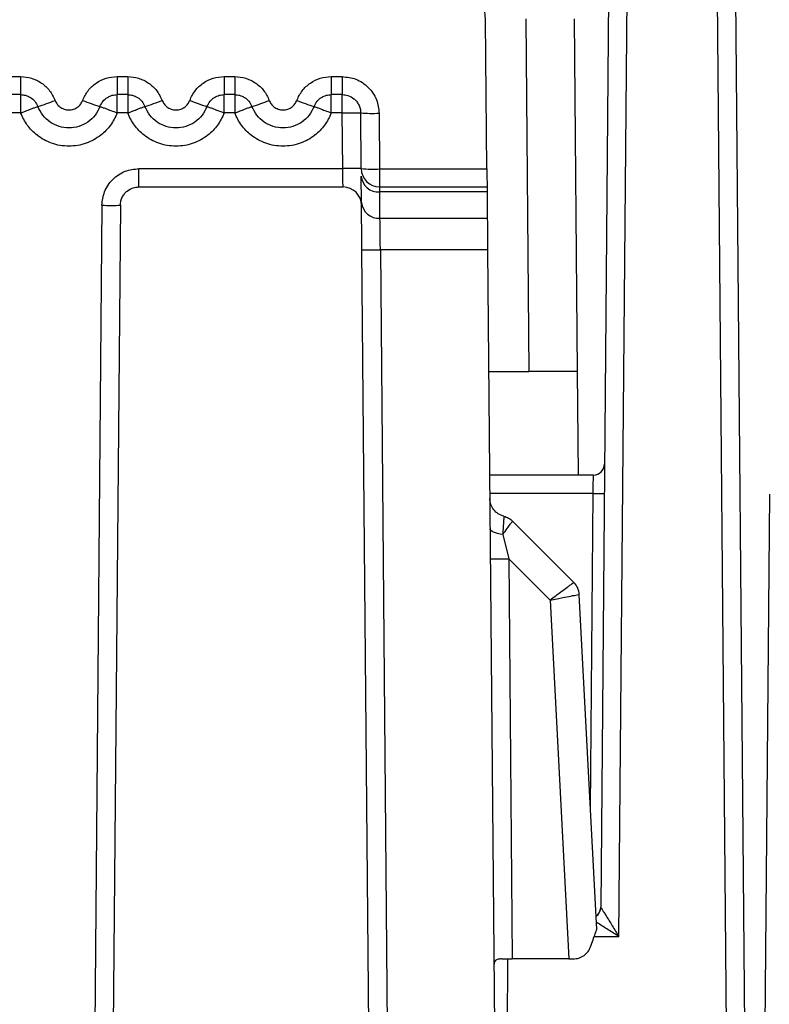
# Model space of a CAD drawing. Extents: x 897.4 to 914.4, y -8.5 to 2.5.
# Tile 62 of 102: x 907.661 to 908.061, y -5.089 to -4.565. Entities that reach past the tile are written whole.
import ezdxf

# ---------------------------------------------------------------- set-up
doc = ezdxf.new("R2010")
doc.units = 0
doc.header["$LTSCALE"] = 4
doc.header["$MEASUREMENT"] = 0
doc.layers.get('0').update_dxf_attribs({"linetype": 'CONTINUOUS'})

msp = doc.modelspace()

# ---------------------------------------------------------------- linework, layer by layer
for p, q in [((907.9774915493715, -4.294568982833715), (907.9710073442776, -5.037582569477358)), ((907.9807133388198, -5.053107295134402), (907.9873336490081, -4.294483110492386)), ((908.0308784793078, -4.294483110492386), (908.0414892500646, -5.510365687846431)), ((908.0407205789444, -4.294568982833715), (908.053249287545, -5.730212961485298)), ((907.9103321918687, -4.644087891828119), (907.9096405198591, -4.564832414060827)), ((907.931013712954, -4.564051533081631), (907.93265474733, -4.752097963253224)), ((907.9568779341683, -4.564051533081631), (907.9585189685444, -4.752097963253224)), ((907.6561073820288, -4.59487530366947), (907.6617110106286, -4.59487530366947)), ((907.6617110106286, -4.59487530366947), (907.6617110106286, -4.604460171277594)), ((907.7131940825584, -4.59487530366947), (907.7187975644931, -4.59487530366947)), ((907.7131940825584, -4.59487530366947), (907.7131940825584, -4.604460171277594)), ((907.7187975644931, -4.59487530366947), (907.7187975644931, -4.604460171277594)), ((907.770280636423, -4.59487530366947), (907.7758842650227, -4.59487530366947)), ((907.770280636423, -4.59487530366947), (907.770280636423, -4.604460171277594)), ((907.7758842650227, -4.59487530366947), (907.7758842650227, -4.604460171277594)), ((907.8273673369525, -4.59487530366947), (907.8332073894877, -4.59487530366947)), ((907.8273673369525, -4.59487530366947), (907.8273673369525, -4.604460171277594)), ((907.8332073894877, -4.59487530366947), (907.8332073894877, -4.604460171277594)), ((907.6617110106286, -4.604460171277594), (907.6561073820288, -4.604460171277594)), ((907.6617110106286, -4.604460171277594), (907.6617110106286, -4.614216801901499)), ((907.7187975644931, -4.604460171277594), (907.7131940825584, -4.604460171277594)), ((907.7131940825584, -4.614216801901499), (907.7131940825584, -4.604460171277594)), ((907.7187975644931, -4.604460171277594), (907.7187975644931, -4.614216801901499)), ((907.7758842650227, -4.604460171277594), (907.770280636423, -4.604460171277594)), ((907.770280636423, -4.614216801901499), (907.770280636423, -4.604460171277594)), ((907.7758842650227, -4.604460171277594), (907.7758842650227, -4.614216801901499)), ((907.8332073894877, -4.604460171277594), (907.8273673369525, -4.604460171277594)), ((907.8273673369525, -4.614216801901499), (907.8273673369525, -4.604460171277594)), ((907.8332073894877, -4.614216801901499), (907.8332073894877, -4.604460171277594)), ((907.6617110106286, -4.614216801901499), (907.6561073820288, -4.614216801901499)), ((907.7187975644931, -4.614216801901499), (907.7131940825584, -4.614216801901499)), ((907.7758842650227, -4.614216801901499), (907.770280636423, -4.614216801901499)), ((907.8332073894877, -4.614216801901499), (907.8273673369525, -4.614216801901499)), ((907.8334665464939, -4.643916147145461), (907.8332073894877, -4.614216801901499)), ((907.8433086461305, -4.643916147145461), (907.8430494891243, -4.614216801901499)), ((907.8528915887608, -4.614388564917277), (907.853150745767, -4.644087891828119)), ((907.7247328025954, -4.643916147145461), (907.8334665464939, -4.643916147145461)), ((907.7247328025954, -4.653672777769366), (907.7247328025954, -4.643916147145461)), ((907.8434654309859, -4.661883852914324), (907.843343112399, -4.647872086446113)), ((907.853150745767, -4.644087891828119), (907.9103321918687, -4.644087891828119)), ((907.853150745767, -4.644087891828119), (907.853150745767, -4.653672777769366)), ((907.7247328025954, -4.653672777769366), (907.8336368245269, -4.653672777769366)), ((907.853150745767, -4.653672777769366), (907.910415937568, -4.653672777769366)), ((907.9104389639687, -4.656310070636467), (907.8531853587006, -4.656310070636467)), ((907.8533075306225, -4.670321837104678), (907.8531853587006, -4.656310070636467)), ((907.9104389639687, -4.656310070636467), (907.9105611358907, -4.670321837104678)), ((907.7050484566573, -4.663429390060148), (907.6966379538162, -5.627183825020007)), ((907.7148907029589, -4.663429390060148), (907.7064800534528, -5.627183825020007)), ((907.8533075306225, -4.670321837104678), (907.9105611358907, -4.670321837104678)), ((907.8522415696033, -5.667533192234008), (907.8436863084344, -4.687197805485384)), ((907.910708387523, -4.687197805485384), (907.8535285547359, -4.687197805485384)), ((907.8535285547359, -4.687197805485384), (907.8620838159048, -5.667533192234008)), ((907.910708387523, -4.687197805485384), (907.9192636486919, -5.667533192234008)), ((907.9112748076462, -4.752097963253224), (907.93265474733, -4.752097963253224)), ((907.9585189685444, -4.752097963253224), (907.93265474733, -4.752097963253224)), ((907.9585189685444, -4.752097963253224), (907.9589998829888, -4.807216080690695)), ((907.9671635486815, -4.807216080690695), (907.9117558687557, -4.807216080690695)), ((907.9670272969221, -4.816972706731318), (907.9118409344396, -4.816972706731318)), ((907.9655631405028, -4.984744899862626), (907.9670272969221, -4.816972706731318)), ((908.0532492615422, -5.730212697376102), (908.0612161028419, -4.817313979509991)), ((907.956725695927, -4.864421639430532), (907.9240563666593, -4.831752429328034)), ((907.9187868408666, -4.838845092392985), (907.9219873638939, -4.851825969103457)), ((907.9219873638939, -4.851825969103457), (907.9238483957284, -5.065090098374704)), ((907.9219873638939, -4.851825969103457), (907.943987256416, -4.873825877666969)), ((907.956725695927, -4.8644217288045), (907.956725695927, -4.864421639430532)), ((907.943987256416, -4.873825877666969), (907.9540109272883, -5.065090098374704)), ((907.9595950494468, -4.870866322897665), (907.9595947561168, -4.870865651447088)), ((907.9689486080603, -5.049342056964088), (907.9595950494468, -4.870866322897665)), ((907.9709105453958, -5.038604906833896), (907.9710088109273, -5.037584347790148)), ((907.9710073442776, -5.037582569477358), (907.9710088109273, -5.037584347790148)), ((907.9675877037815, -5.053107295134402), (907.9807133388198, -5.053107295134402)), ((907.9180986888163, -5.460981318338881), (907.9215535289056, -5.065093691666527)), ((907.9540109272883, -5.065090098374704), (907.9238483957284, -5.065090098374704)), ((907.9540109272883, -5.065090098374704), (907.9563250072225, -5.065090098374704))]:
    msp.add_line(p, q)
at = {"flags": 128}
for points in [[(907.9103321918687, -4.644087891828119), (907.9103486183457, -4.64597103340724), (907.9103644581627, -4.647774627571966), (907.91037883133, -4.649431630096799), (907.9103915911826, -4.650880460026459), (907.9104018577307, -4.652067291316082), (907.9104096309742, -4.652948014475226), (907.9104143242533, -4.653489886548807), (907.910415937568, -4.653672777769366)], [(907.910415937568, -4.653672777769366), (907.9104184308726, -4.653971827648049), (907.9104262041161, -4.654859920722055), (907.9104389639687, -4.656310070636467)], [(907.9105611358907, -4.670321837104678), (907.9105821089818, -4.672717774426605), (907.9106085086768, -4.675743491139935), (907.9106393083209, -4.679268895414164), (907.9106730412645, -4.683142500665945), (907.910708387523, -4.687197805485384)], [(907.9187868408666, -4.838845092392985), (907.9173666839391, -4.838659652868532), (907.9160559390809, -4.838402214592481), (907.9148865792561, -4.838079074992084), (907.9138873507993, -4.837698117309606), (907.9130826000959, -4.837268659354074), (907.9124919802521, -4.836801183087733), (907.9121300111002, -4.836307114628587), (907.9120053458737, -4.835798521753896)]]:
    msp.add_lwpolyline(points, dxfattribs=at)
for centre, radius, start, end in [((907.8801141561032, -4.565090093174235), 0.02952755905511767, 0.4999999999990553, 90.00000000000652), ((907.6422765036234, -4.515392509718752), 0.09959799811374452, 286.7044294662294, 292.3175562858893), ((907.732614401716, -4.51543255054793), 0.09955556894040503, 247.6812466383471, 253.2967676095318), ((907.6993772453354, -4.51543255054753), 0.09955556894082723, 286.7032323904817, 292.3187533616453), ((907.7897034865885, -4.515425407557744), 0.0995631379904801, 247.6814602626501, 253.296553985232), ((907.7564497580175, -4.515392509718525), 0.09959799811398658, 286.7044294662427, 292.3175562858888), ((907.8467917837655, -4.515419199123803), 0.0995695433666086, 247.6818889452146, 253.2967008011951), ((907.8496121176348, -4.520239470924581), 0.09420619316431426, 266.0054037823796, 271.9949625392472), ((907.8383875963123, -4.925879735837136), 0.2820065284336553, 89.00013060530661, 90.99986939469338), ((907.8498710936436, -4.549939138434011), 0.09420585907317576, 266.0054999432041, 271.9950797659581), ((907.8531507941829, -4.64383025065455), 0.009842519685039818, 180.5000000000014, 270), ((907.8525531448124, -4.647088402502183), 0.00924331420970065, 184.8635966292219, 273.9219147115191), ((907.8336367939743, -4.663515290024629), 0.009842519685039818, 0.5000000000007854, 90), ((907.7099695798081, -4.381588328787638), 0.2818840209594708, 268.9996811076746, 271.0003188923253), ((907.8526753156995, -4.661100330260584), 0.0092431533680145, 184.8626780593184, 273.9219894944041), ((907.8486074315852, -4.405177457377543), 0.2820632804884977, 269.0003169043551, 270.9996830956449), ((907.9671635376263, -4.80131056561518), 0.005905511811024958, 270, 359.4999999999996), ((907.9699799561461, -4.647761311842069), 0.1692371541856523, 269.0003170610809, 270.9996829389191), ((907.9168942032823, -4.550123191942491), 0.3017457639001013, 269.0982296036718, 270.9671402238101), ((907.9497663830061, -4.871380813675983), 0.009841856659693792, 2.999513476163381, 44.99942913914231), ((907.9651020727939, -5.037531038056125), 0.005905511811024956, 306.0777328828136, 359.5000000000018), ((907.9651069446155, -5.037533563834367), 0.005901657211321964, 306.0467425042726, 349.5409596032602)]:
    msp.add_arc(centre, radius, start, end)
for points, knots in [([(907.6617110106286, -4.59487530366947), (907.6636872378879, -4.595038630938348), (907.6676520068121, -4.595366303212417), (907.6730018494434, -4.598133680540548), (907.677523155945, -4.602135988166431), (907.6792378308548, -4.605728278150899), (907.680097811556, -4.607529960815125)], [0, 0, 0, 0, 0.2491645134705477, 0.4998816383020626, 0.749169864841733, 1, 1, 1, 1]), ([(907.6948072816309, -4.607529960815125), (907.6956656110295, -4.605742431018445), (907.697387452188, -4.602156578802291), (907.7018826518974, -4.598147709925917), (907.707235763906, -4.59535382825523), (907.7112039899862, -4.59503513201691), (907.7131940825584, -4.59487530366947)], [0, 0, 0, 0, 0.2492302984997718, 0.4999653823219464, 0.7492292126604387, 1, 1, 1, 1]), ([(907.7187975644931, -4.59487530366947), (907.7207738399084, -4.595038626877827), (907.7247386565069, -4.595366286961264), (907.7300885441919, -4.598133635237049), (907.7346097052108, -4.602136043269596), (907.7363243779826, -4.605728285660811), (907.7371843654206, -4.607529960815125)], [0, 0, 0, 0, 0.2491702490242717, 0.4998869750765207, 0.7491702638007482, 1, 1, 1, 1]), ([(907.7518938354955, -4.607529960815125), (907.7527521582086, -4.605742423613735), (907.7544740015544, -4.602156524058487), (907.758969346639, -4.598147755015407), (907.7643224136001, -4.595353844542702), (907.7682905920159, -4.595035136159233), (907.770280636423, -4.59487530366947)], [0, 0, 0, 0, 0.2492306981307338, 0.4999707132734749, 0.7492349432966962, 1, 1, 1, 1]), ([(907.7758842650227, -4.59487530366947), (907.777860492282, -4.595038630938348), (907.7818252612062, -4.595366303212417), (907.7871751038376, -4.598133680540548), (907.7916964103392, -4.602135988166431), (907.793411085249, -4.605728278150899), (907.7942710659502, -4.607529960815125)], [0, 0, 0, 0, 0.2491645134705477, 0.4998816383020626, 0.749169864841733, 1, 1, 1, 1]), ([(907.8089803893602, -4.607529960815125), (907.809838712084, -4.605742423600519), (907.8115605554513, -4.602156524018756), (907.816055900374, -4.598147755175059), (907.8214090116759, -4.595353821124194), (907.8253772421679, -4.595035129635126), (907.8273673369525, -4.59487530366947)], [0, 0, 0, 0, 0.2492291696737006, 0.4999676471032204, 0.7492303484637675, 1, 1, 1, 1]), ([(907.8332073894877, -4.59487530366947), (907.835670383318, -4.595136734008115), (907.8394568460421, -4.595538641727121), (907.844025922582, -4.597958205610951), (907.8471409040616, -4.600461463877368), (907.8496975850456, -4.603570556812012), (907.8521694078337, -4.608114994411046), (907.8526083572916, -4.611928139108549), (907.8528915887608, -4.614388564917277)], [0, 0, 0, 0, 0.2395224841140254, 0.3682278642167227, 0.4999430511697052, 0.6286658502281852, 0.7603972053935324, 1, 1, 1, 1]), ([(907.6617110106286, -4.604460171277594), (907.6625953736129, -4.604529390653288), (907.6644339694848, -4.604673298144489), (907.6670682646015, -4.605888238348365), (907.6694672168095, -4.607895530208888), (907.6704149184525, -4.60980252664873), (907.6709044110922, -4.610787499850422)], [0, 0, 0, 0, 0.2235033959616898, 0.4646648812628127, 0.7234967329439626, 1, 1, 1, 1]), ([(907.7040006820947, -4.610787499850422), (907.7044901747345, -4.60980252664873), (907.7054378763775, -4.607895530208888), (907.7078368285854, -4.605888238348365), (907.7104711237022, -4.604673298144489), (907.7123097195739, -4.604529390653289), (907.7131940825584, -4.604460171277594)], [0, 0, 0, 0, 0.2765032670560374, 0.5353351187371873, 0.7764966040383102, 1, 1, 1, 1]), ([(907.7187975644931, -4.604460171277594), (907.7196819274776, -4.604529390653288), (907.7215205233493, -4.604673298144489), (907.7241548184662, -4.605888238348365), (907.7265537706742, -4.607895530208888), (907.727501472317, -4.60980252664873), (907.7279909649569, -4.610787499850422)], [0, 0, 0, 0, 0.2235033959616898, 0.4646648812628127, 0.7234967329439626, 1, 1, 1, 1]), ([(907.7610872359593, -4.610787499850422), (907.761576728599, -4.60980252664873), (907.762524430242, -4.607895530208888), (907.76492338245, -4.605888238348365), (907.7675576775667, -4.604673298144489), (907.7693962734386, -4.604529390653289), (907.770280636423, -4.604460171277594)], [0, 0, 0, 0, 0.2765032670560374, 0.5353351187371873, 0.7764966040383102, 1, 1, 1, 1]), ([(907.7758842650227, -4.604460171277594), (907.7767686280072, -4.604529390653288), (907.7786072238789, -4.604673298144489), (907.7812415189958, -4.605888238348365), (907.7836404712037, -4.607895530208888), (907.7845881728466, -4.60980252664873), (907.7850776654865, -4.610787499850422)], [0, 0, 0, 0, 0.2235033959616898, 0.4646648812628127, 0.7234967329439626, 1, 1, 1, 1]), ([(907.8181739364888, -4.610787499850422), (907.8186633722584, -4.609802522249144), (907.8196109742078, -4.607895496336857), (907.8220099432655, -4.605888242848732), (907.8246442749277, -4.604673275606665), (907.8264829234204, -4.604529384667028), (907.8273673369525, -4.604460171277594)], [0, 0, 0, 0, 0.2764953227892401, 0.5353256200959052, 0.7764856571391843, 1, 1, 1, 1]), ([(907.8332073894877, -4.604460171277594), (907.8342294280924, -4.604553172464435), (907.8364445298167, -4.604754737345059), (907.839030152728, -4.606208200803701), (907.8408624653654, -4.607999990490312), (907.8420320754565, -4.609775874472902), (907.8428664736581, -4.611886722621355), (907.8429873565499, -4.613425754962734), (907.8430494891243, -4.614216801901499)], [0, 0, 0, 0, 0.1992420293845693, 0.4318245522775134, 0.5612360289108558, 0.6990705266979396, 0.8453253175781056, 0.9999999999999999, 0.9999999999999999, 0.9999999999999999, 0.9999999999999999]), ([(907.6617110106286, -4.614216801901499), (907.6617536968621, -4.614194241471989), (907.6618834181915, -4.614125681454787), (907.6621717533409, -4.614053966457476), (907.6626783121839, -4.613838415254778), (907.6636910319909, -4.613468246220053), (907.6650343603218, -4.612949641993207), (907.6666891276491, -4.612326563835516), (907.6684193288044, -4.61167780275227), (907.669811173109, -4.611161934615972), (907.6707248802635, -4.610834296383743), (907.6708410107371, -4.610804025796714), (907.6709044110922, -4.610787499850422)], [0, 0, 0, 0, 0.009386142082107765, 0.0285240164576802, 0.0574817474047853, 0.1168122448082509, 0.2403787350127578, 0.3475879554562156, 0.5004182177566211, 0.6935078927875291, 0.8326734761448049, 1, 1, 1, 1]), ([(907.7040006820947, -4.610787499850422), (907.7032192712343, -4.612394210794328), (907.701656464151, -4.615607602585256), (907.6976320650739, -4.619269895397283), (907.6927964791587, -4.621638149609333), (907.6874524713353, -4.622445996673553), (907.6821084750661, -4.621638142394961), (907.6772728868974, -4.619269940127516), (907.673248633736, -4.615607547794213), (907.6716858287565, -4.612394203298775), (907.6709044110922, -4.610787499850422)], [0, 0, 0, 0, 0.1250035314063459, 0.2500047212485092, 0.3750031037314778, 0.5000012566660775, 0.6249994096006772, 0.7499977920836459, 0.8749964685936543, 1, 1, 1, 1]), ([(907.680097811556, -4.607529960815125), (907.6804015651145, -4.608171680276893), (907.6810131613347, -4.609463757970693), (907.6826556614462, -4.611096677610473), (907.6848238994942, -4.612319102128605), (907.6874319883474, -4.612725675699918), (907.6900612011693, -4.612328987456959), (907.6922235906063, -4.611112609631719), (907.6938958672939, -4.609479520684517), (907.6945021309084, -4.608182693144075), (907.6948072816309, -4.607529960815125)], [0, 0, 0, 0, 0.1118410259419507, 0.2251876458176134, 0.3609531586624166, 0.4999281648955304, 0.6356936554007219, 0.7746971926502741, 0.8865983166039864, 1, 1, 1, 1]), ([(907.7040006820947, -4.610787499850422), (907.7040640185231, -4.610804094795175), (907.7041800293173, -4.610834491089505), (907.7050943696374, -4.611161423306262), (907.7064846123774, -4.61168060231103), (907.7082197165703, -4.612320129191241), (907.7103164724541, -4.61314650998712), (907.7120516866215, -4.613647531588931), (907.7131509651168, -4.61419531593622), (907.7131940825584, -4.614216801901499)], [0, 0, 0, 0, 0.1675408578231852, 0.3068778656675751, 0.5001076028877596, 0.6531695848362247, 0.7604212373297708, 0.9906029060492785, 1, 1, 1, 1]), ([(907.7187975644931, -4.614216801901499), (907.7188403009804, -4.614194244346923), (907.7189700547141, -4.614125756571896), (907.7192583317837, -4.614053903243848), (907.7197648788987, -4.613838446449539), (907.7207776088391, -4.613468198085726), (907.7221210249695, -4.612949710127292), (907.7237756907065, -4.612326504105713), (907.7255060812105, -4.611677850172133), (907.7268976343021, -4.611161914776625), (907.7278116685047, -4.610834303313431), (907.7279276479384, -4.610804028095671), (907.7279909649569, -4.610787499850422)], [0, 0, 0, 0, 0.009394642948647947, 0.02852340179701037, 0.0574810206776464, 0.1168112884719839, 0.2403858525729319, 0.3475866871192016, 0.5004233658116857, 0.6935070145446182, 0.8326753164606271, 1, 1, 1, 1]), ([(907.7610872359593, -4.610787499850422), (907.7603058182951, -4.612394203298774), (907.7587430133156, -4.615607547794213), (907.7547187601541, -4.619269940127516), (907.7498831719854, -4.621638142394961), (907.7445391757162, -4.622445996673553), (907.7391951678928, -4.621638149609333), (907.7343595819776, -4.619269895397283), (907.7303351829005, -4.615607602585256), (907.7287723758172, -4.612394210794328), (907.7279909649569, -4.610787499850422)], [0, 0, 0, 0, 0.1250035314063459, 0.2500022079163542, 0.3750005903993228, 0.4999987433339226, 0.6249968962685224, 0.749995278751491, 0.8749964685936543, 1, 1, 1, 1]), ([(907.7371843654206, -4.607529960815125), (907.7374881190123, -4.608171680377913), (907.7380997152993, -4.609463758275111), (907.739742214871, -4.61109667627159), (907.7419104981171, -4.612319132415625), (907.7445186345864, -4.612725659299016), (907.7471478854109, -4.612329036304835), (907.7493101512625, -4.611112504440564), (907.7509825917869, -4.609479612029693), (907.7515887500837, -4.608182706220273), (907.7518938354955, -4.607529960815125)], [0, 0, 0, 0, 0.1118407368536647, 0.2251870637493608, 0.3609522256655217, 0.499934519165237, 0.6356996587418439, 0.7746960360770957, 0.8866023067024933, 1, 1, 1, 1]), ([(907.7610872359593, -4.610787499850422), (907.7611505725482, -4.610804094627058), (907.7612665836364, -4.610834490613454), (907.762180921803, -4.611161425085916), (907.7635711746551, -4.611680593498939), (907.7653062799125, -4.612320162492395), (907.7674031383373, -4.613146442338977), (907.769138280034, -4.613647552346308), (907.7702375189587, -4.614195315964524), (907.770280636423, -4.614216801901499)], [0, 0, 0, 0, 0.1675409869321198, 0.3068781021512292, 0.5001079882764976, 0.6531700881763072, 0.7604298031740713, 0.9906028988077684, 1, 1, 1, 1]), ([(907.7758842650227, -4.614216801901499), (907.7759269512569, -4.614194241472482), (907.7760566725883, -4.614125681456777), (907.7763450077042, -4.61405396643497), (907.7768515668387, -4.613838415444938), (907.7778642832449, -4.613468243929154), (907.7792076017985, -4.612949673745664), (907.7808622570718, -4.612326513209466), (907.7825926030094, -4.61167783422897), (907.7839844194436, -4.61116192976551), (907.7848981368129, -4.610834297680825), (907.7850142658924, -4.610804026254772), (907.7850776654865, -4.610787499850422)], [0, 0, 0, 0, 0.009386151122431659, 0.02852404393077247, 0.05748180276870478, 0.1168123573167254, 0.2403789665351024, 0.3475803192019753, 0.500417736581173, 0.6935075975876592, 0.8326733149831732, 1, 1, 1, 1]), ([(907.8181739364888, -4.610787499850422), (907.8173925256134, -4.612394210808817), (907.8158297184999, -4.615607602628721), (907.8118053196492, -4.619269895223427), (907.8069697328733, -4.621638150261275), (907.8016257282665, -4.622445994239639), (907.796281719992, -4.621638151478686), (907.791446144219, -4.619269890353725), (907.7874217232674, -4.615607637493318), (907.7858590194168, -4.612394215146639), (907.7850776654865, -4.610787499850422)], [0, 0, 0, 0, 0.1250034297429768, 0.2500045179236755, 0.3750027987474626, 0.5000008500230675, 0.6249989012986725, 0.7499971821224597, 0.8749982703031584, 1, 1, 1, 1]), ([(907.7942710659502, -4.607529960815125), (907.794574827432, -4.608171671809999), (907.7951864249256, -4.609463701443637), (907.7968287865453, -4.611096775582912), (907.798997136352, -4.61231905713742), (907.8016052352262, -4.612725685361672), (907.8042344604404, -4.612328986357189), (907.8063968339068, -4.611112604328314), (907.8080691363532, -4.609479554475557), (907.8086752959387, -4.608182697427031), (907.8089803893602, -4.607529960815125)], [0, 0, 0, 0, 0.1118412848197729, 0.2251827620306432, 0.3609553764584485, 0.4999307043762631, 0.6356965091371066, 0.7747003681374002, 0.8866017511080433, 1, 1, 1, 1]), ([(907.8181739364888, -4.610787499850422), (907.8182372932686, -4.610804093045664), (907.8183533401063, -4.610834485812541), (907.819267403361, -4.611161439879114), (907.8206578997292, -4.611680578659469), (907.8223929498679, -4.612320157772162), (907.8244897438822, -4.613146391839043), (907.8262246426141, -4.613648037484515), (907.8273241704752, -4.614195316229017), (907.8273673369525, -4.614216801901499)], [0, 0, 0, 0, 0.1675405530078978, 0.3068740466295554, 0.5001087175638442, 0.65317042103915, 0.7604218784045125, 0.9905943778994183, 1, 1, 1, 1]), ([(907.7131940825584, -4.614216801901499), (907.7121282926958, -4.616479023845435), (907.7099952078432, -4.621006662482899), (907.7042663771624, -4.626681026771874), (907.6966833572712, -4.630890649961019), (907.6874525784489, -4.632469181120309), (907.6782212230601, -4.63089100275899), (907.6706428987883, -4.62668152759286), (907.6649081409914, -4.621012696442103), (907.6627772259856, -4.616483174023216), (907.6617110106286, -4.614216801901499)], [0, 0, 0, 0, 0.1125788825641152, 0.2253167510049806, 0.3588150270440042, 0.4999944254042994, 0.6411738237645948, 0.7746701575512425, 0.8872549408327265, 1, 1, 1, 1]), ([(907.770280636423, -4.614216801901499), (907.7692149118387, -4.616479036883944), (907.7670819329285, -4.62100675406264), (907.761352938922, -4.626680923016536), (907.7537700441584, -4.630890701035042), (907.7445392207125, -4.632469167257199), (907.7353078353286, -4.630891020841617), (907.7277294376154, -4.626681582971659), (907.7219948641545, -4.621012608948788), (907.7198638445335, -4.616483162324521), (907.7187975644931, -4.614216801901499)], [0, 0, 0, 0, 0.1125777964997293, 0.2253171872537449, 0.3588134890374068, 0.4999928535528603, 0.6411744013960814, 0.7746707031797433, 0.8872539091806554, 1, 1, 1, 1]), ([(907.8273673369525, -4.614216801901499), (907.8263015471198, -4.616479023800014), (907.8241684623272, -4.621006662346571), (907.8184396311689, -4.626681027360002), (907.8108566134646, -4.630890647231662), (907.8016258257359, -4.632469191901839), (907.7923944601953, -4.630890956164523), (907.7848160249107, -4.626681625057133), (907.7790814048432, -4.621012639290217), (907.776950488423, -4.616483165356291), (907.7758842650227, -4.614216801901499)], [0, 0, 0, 0, 0.1125788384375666, 0.2253166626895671, 0.3588148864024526, 0.4999942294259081, 0.6411735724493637, 0.774671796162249, 0.8872549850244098, 1, 1, 1, 1]), ([(907.8332073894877, -4.614216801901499), (907.834496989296, -4.614206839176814), (907.8370761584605, -4.614186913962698), (907.8403293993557, -4.614178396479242), (907.8426053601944, -4.614186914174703), (907.8429014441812, -4.614206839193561), (907.8430494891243, -4.614216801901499)], [0, 0, 0, 0, 0.2499992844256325, 0.4999926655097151, 0.7499913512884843, 0.9999999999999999, 0.9999999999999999, 0.9999999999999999, 0.9999999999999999]), ([(907.7050484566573, -4.663429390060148), (907.7053313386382, -4.660968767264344), (907.7057662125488, -4.657186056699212), (907.7082256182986, -4.652638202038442), (907.7107560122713, -4.649545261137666), (907.7138871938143, -4.647015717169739), (907.7184529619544, -4.644583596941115), (907.722269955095, -4.644177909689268), (907.7247328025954, -4.643916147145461)], [0, 0, 0, 0, 0.2395677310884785, 0.3682869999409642, 0.5000058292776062, 0.6287225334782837, 0.7604397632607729, 1, 1, 1, 1]), ([(907.8336368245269, -4.653672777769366), (907.8336344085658, -4.653579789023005), (907.8336291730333, -4.653378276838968), (907.8336012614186, -4.651925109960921), (907.833570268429, -4.650133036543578), (907.8335410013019, -4.648357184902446), (907.8335063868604, -4.646246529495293), (907.8334800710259, -4.644707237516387), (907.8334665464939, -4.643916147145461)], [0, 0, 0, 0, 0.1993468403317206, 0.4319965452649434, 0.5614009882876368, 0.6992090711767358, 0.8454141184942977, 1, 1, 1, 1]), ([(907.7148907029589, -4.663429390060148), (907.7149527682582, -4.662638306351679), (907.715073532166, -4.661099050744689), (907.7159082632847, -4.658988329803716), (907.7170778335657, -4.657212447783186), (907.718910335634, -4.655420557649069), (907.7214961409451, -4.653967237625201), (907.7237108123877, -4.653765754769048), (907.7247328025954, -4.653672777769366)], [0, 0, 0, 0, 0.1545878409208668, 0.300790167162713, 0.4385987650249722, 0.5680098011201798, 0.8006522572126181, 1, 1, 1, 1]), ([(907.8531853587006, -4.656310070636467), (907.8531795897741, -4.655546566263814), (907.8531680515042, -4.654019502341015), (907.8531565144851, -4.653788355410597), (907.853150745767, -4.653672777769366)], [0, 0, 0, 0, 0.4999819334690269, 1, 1, 1, 1]), ([(907.8436863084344, -4.687197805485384), (907.8436640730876, -4.684648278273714), (907.8436194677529, -4.679533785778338), (907.8435577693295, -4.672453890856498), (907.8435031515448, -4.666196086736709), (907.843478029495, -4.663324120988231), (907.8434654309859, -4.661883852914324)], [0, 0, 0, 0, 0.2492228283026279, 0.4999547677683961, 0.7492312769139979, 0.9999999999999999, 0.9999999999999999, 0.9999999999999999, 0.9999999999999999]), ([(907.8535285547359, -4.687197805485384), (907.8535101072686, -4.685494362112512), (907.8534732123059, -4.682087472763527), (907.8534181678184, -4.677354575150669), (907.8533628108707, -4.67321066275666), (907.8533259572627, -4.6712847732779), (907.8533075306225, -4.670321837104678)], [0, 0, 0, 0, 0.2499989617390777, 0.4999983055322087, 0.7500013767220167, 1, 1, 1, 1]), ([(907.9670272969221, -4.816972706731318), (907.9670386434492, -4.815691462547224), (907.9670613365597, -4.813128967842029), (907.9670952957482, -4.809907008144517), (907.9671295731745, -4.807654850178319), (907.9671522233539, -4.807362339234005), (907.9671635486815, -4.807216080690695)], [0, 0, 0, 0, 0.2500037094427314, 0.5000086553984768, 0.7499990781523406, 1, 1, 1, 1]), ([(907.9194016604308, -4.829143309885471), (907.9183681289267, -4.828786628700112), (907.9163010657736, -4.828073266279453), (907.913875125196, -4.825799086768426), (907.912207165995, -4.822922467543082), (907.9119786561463, -4.820747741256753), (907.9118644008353, -4.819660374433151)], [0, 0, 0, 0, 0.2499995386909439, 0.4999991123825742, 0.7499987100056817, 1, 1, 1, 1]), ([(907.9194016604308, -4.829143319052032), (907.9193924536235, -4.829279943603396), (907.9193740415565, -4.829553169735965), (907.9192437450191, -4.831628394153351), (907.9190504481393, -4.834738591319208), (907.9188747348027, -4.837475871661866), (907.9187868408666, -4.838845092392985)], [0, 0, 0, 0, 0.2499065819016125, 0.4997711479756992, 0.749779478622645, 1, 1, 1, 1]), ([(907.9187868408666, -4.838845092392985), (907.9196015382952, -4.837741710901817), (907.9211843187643, -4.83559807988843), (907.9228471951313, -4.833368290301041), (907.9238636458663, -4.831993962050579), (907.9239935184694, -4.831831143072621), (907.9240563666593, -4.831752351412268)], [0, 0, 0, 0, 0.2731960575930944, 0.5307607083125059, 0.7729248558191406, 1, 1, 1, 1]), ([(907.9194016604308, -4.829143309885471), (907.9202675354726, -4.829417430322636), (907.9219992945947, -4.829965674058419), (907.9233706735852, -4.831156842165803), (907.9240563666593, -4.831752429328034)], [0, 0, 0, 0, 0.4999973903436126, 1, 1, 1, 1]), ([(907.943987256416, -4.873825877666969), (907.9450157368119, -4.873054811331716), (907.9469399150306, -4.871612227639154), (907.9500659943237, -4.869275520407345), (907.9526999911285, -4.867342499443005), (907.9546585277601, -4.865895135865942), (907.9562619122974, -4.864723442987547), (907.9565419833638, -4.864541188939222), (907.956725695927, -4.864421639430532)], [0, 0, 0, 0, 0.1558306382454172, 0.2915426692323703, 0.5018100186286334, 0.6320806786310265, 0.758663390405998, 1, 1, 1, 1]), ([(907.943987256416, -4.873825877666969), (907.9452492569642, -4.873578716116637), (907.9476101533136, -4.873116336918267), (907.9514472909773, -4.872376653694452), (907.9546598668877, -4.871743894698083), (907.9570642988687, -4.871297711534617), (907.9590296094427, -4.870939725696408), (907.959370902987, -4.870895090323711), (907.9595947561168, -4.870865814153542)], [0, 0, 0, 0, 0.1558587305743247, 0.2915738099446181, 0.5018154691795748, 0.6320901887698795, 0.7586893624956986, 0.9999999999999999, 0.9999999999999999, 0.9999999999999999, 0.9999999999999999]), ([(907.9710088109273, -5.037584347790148), (907.9710543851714, -5.037650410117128), (907.9711510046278, -5.037790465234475), (907.9717555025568, -5.038748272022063), (907.9726831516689, -5.040205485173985), (907.9744570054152, -5.043021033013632), (907.9771866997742, -5.047413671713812), (907.9795264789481, -5.051191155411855), (907.9807133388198, -5.053107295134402)], [0, 0, 0, 0, 0.0825224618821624, 0.1749513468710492, 0.2822748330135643, 0.4077205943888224, 0.6995645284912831, 1, 1, 1, 1]), ([(907.9807133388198, -5.053107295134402), (907.9788130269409, -5.051911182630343), (907.9750667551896, -5.049553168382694), (907.9709616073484, -5.046996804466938), (907.9690893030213, -5.045835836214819), (907.9687539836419, -5.045627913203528)], [0, 0, 0, 0, 0.4580169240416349, 0.9029338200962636, 1, 1, 1, 1]), ([(907.9655738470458, -5.05861390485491), (907.9665008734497, -5.056085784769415), (907.967767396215, -5.05263181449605), (907.9686878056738, -5.050083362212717), (907.968917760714, -5.049431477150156), (907.9689385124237, -5.049371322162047), (907.9689486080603, -5.049342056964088)], [0, 0, 0, 0, 0.5955401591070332, 0.8136393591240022, 0.9093361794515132, 1, 1, 1, 1]), ([(907.9563250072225, -5.065090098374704), (907.9573690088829, -5.064994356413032), (907.9595307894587, -5.064796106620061), (907.9622308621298, -5.063272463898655), (907.9643620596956, -5.061281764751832), (907.9651780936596, -5.05948519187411), (907.9655738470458, -5.05861390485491)], [0, 0, 0, 0, 0.2411918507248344, 0.499428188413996, 0.7572368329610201, 1, 1, 1, 1]), ([(907.9182978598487, -5.065090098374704), (907.91757489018, -5.065113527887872), (907.9161257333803, -5.065160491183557), (907.91477048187, -5.065862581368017), (907.9141283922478, -5.067229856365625), (907.9140401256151, -5.068563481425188), (907.9140437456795, -5.069348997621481), (907.9140441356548, -5.069433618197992)], [0, 0, 0, 0, 0.2524969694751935, 0.5061176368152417, 0.7390317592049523, 0.9718869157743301, 1, 1, 1, 1]), ([(907.9182978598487, -5.065090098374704), (907.9191582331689, -5.065092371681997), (907.9208789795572, -5.065096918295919), (907.9228585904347, -5.065092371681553), (907.9238483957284, -5.065090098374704)], [0, 0, 0, 0, 0.5000000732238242, 1, 1, 1, 1])]:
    msp.add_open_spline(points, degree=3, knots=knots)

doc.saveas('drawing.dxf')
